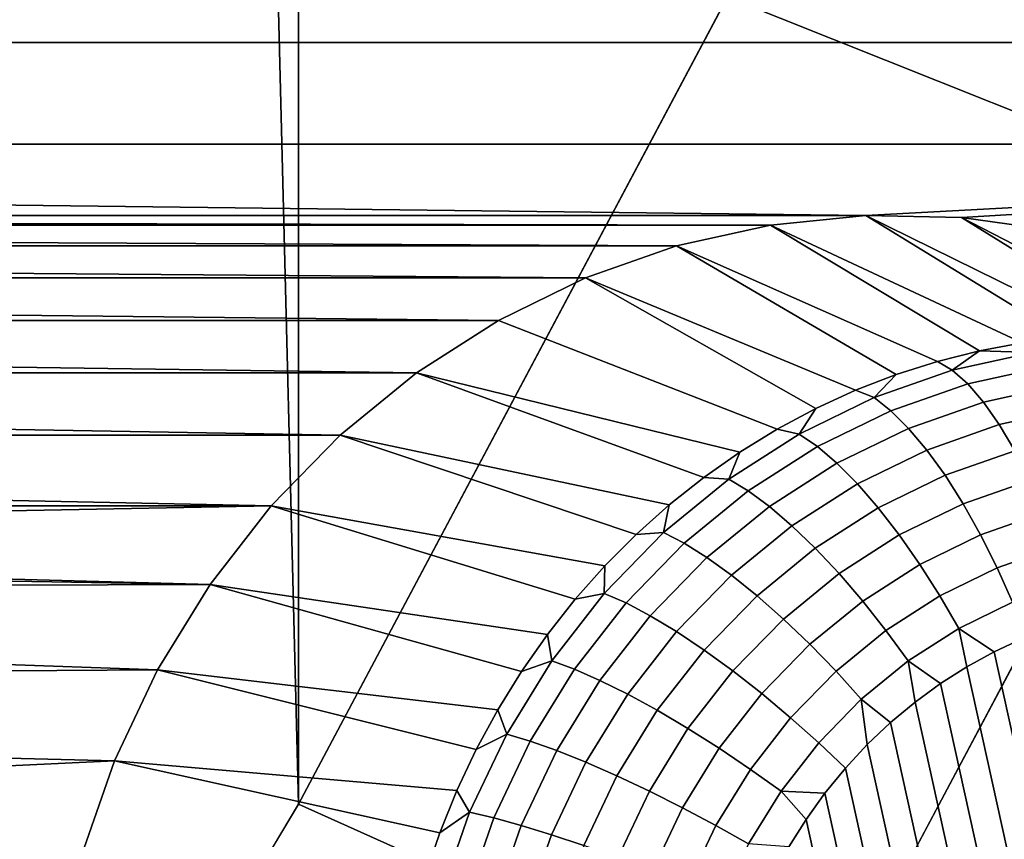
# Model space of a CAD drawing. Header units: metres. Extents: x -22 to 239, y -22 to 22.
# Tile 228 of 256: x 223.002 to 224.094, y -9.835 to -8.925. Entities that reach past the tile are written whole.
import ezdxf

# ---------------------------------------------------------------- set-up
doc = ezdxf.new("R2010")
doc.units = ezdxf.units.M
doc.layers.add('solid_10_151_033_XXX', color=7, linetype='CONTINUOUS')

msp = doc.modelspace()

# ---------------------------------------------------------------- linework, layer by layer
at = {"layer": 'solid_10_151_033_XXX'}
for points in [[(222.790314, -10.662548, 229.654709), (223.311127, -9.795467, 229.844269), (222.790329, 10.662547, 229.654709)], [(223.311127, -9.795467, 229.844269), (223.311127, 9.795466, 229.844269), (222.790329, 10.662547, 229.654709)], [(223.311127, -9.795467, 229.844269), (223.786972, -8.899793, 230.017456), (223.311127, 9.795466, 229.844269)], [(224.216629, -7.977893, 230.173843), (223.786972, -8.899793, 230.017456), (224.373199, -9.134019, 229.698654), (224.814148, -8.187881, 229.859146)], [(217.419846, -8.950665, 185.984253), (217.398132, -8.839912, 185.976349), (225.441681, -8.839912, 188.903946), (225.419968, -8.950665, 188.896042)], [(223.786972, -8.899793, 230.017456), (223.311127, -9.795467, 229.844269), (223.884811, -10.053299, 229.520889), (224.373199, -9.134019, 229.698654)], [(217.429779, -9.06338, 185.987854), (217.419846, -8.950665, 185.984253), (225.419968, -8.950665, 188.896042), (225.410034, -9.06338, 188.892441)], [(217.429779, -9.06338, 185.987854), (225.410034, -9.06338, 188.892441), (223.940399, -9.142619, 188.357529)], [(217.429779, -9.06338, 185.987854), (223.940399, -9.142619, 188.357529), (218.899399, -9.142619, 186.522766)], [(224.046585, -9.144731, 188.396179), (223.940399, -9.142619, 188.357529), (225.410034, -9.06338, 188.892441)], [(224.152115, -9.159515, 188.434586), (224.046585, -9.144731, 188.396179), (225.410034, -9.06338, 188.892441), (225.412018, -9.176414, 188.893158)], [(218.899399, -9.142619, 186.522766), (223.940399, -9.142619, 188.357529), (223.834457, -9.153193, 188.31897)], [(219.005356, -9.153193, 186.561325), (218.899399, -9.142619, 186.522766), (223.834457, -9.153193, 188.31897)], [(224.161255, -9.277864, 187.637558), (224.113678, -9.283782, 187.620239), (223.834457, -9.153193, 188.31897), (223.940399, -9.142619, 188.357529)], [(224.373199, -9.134019, 229.698654), (223.884811, -10.053299, 229.520889), (236.026474, -10.053297, 196.161942), (236.514862, -9.134017, 196.339706)], [(224.256989, -9.274899, 187.672394), (224.209076, -9.274899, 187.654968), (223.940399, -9.142619, 188.357529), (224.046585, -9.144731, 188.396179)], [(224.209076, -9.274899, 187.654968), (224.161255, -9.277864, 187.637558), (223.940399, -9.142619, 188.357529)], [(219.005356, -9.153193, 186.561325), (223.834457, -9.153193, 188.31897), (223.730408, -9.176295, 188.281097)], [(219.109406, -9.176295, 186.599197), (219.005356, -9.153193, 186.561325), (223.730408, -9.176295, 188.281097)], [(224.066498, -9.292635, 187.603073), (224.019882, -9.304391, 187.586105), (223.730408, -9.176295, 188.281097), (223.834457, -9.153193, 188.31897)], [(224.113678, -9.283782, 187.620239), (224.066498, -9.292635, 187.603073), (223.834457, -9.153193, 188.31897)], [(224.352386, -9.283782, 187.707123), (224.30481, -9.277864, 187.689804), (224.046585, -9.144731, 188.396179), (224.152115, -9.159515, 188.434586)], [(224.30481, -9.277864, 187.689804), (224.256989, -9.274899, 187.672394), (224.046585, -9.144731, 188.396179)], [(219.109406, -9.176295, 186.599197), (223.730408, -9.176295, 188.281097), (223.62944, -9.211653, 188.244354)], [(219.210373, -9.211653, 186.635941), (219.109406, -9.176295, 186.599197), (223.62944, -9.211653, 188.244354)], [(223.928986, -9.336448, 187.553009), (223.62944, -9.211653, 188.244354), (223.730408, -9.176295, 188.281097), (223.973999, -9.319012, 187.569397)], [(224.019882, -9.304391, 187.586105), (223.973999, -9.319012, 187.569397), (223.730408, -9.176295, 188.281097)], [(219.210373, -9.211653, 186.635941), (223.62944, -9.211653, 188.244354), (223.532715, -9.258869, 188.209152)], [(219.307098, -9.258869, 186.671143), (219.210373, -9.211653, 186.635941), (223.532715, -9.258869, 188.209152)], [(223.842178, -9.379519, 187.521423), (223.532715, -9.258869, 188.209152), (223.62944, -9.211653, 188.244354), (223.884995, -9.35664, 187.537003)], [(223.928986, -9.336448, 187.553009), (223.884995, -9.35664, 187.537003), (223.62944, -9.211653, 188.244354)], [(219.307098, -9.258869, 186.671143), (223.532715, -9.258869, 188.209152), (223.441742, -9.317199, 188.176041)], [(219.398056, -9.317199, 186.704254), (219.307098, -9.258869, 186.671143), (223.441742, -9.317199, 188.176041)], [(223.842178, -9.379519, 187.521423), (223.80069, -9.405008, 187.506317), (223.441742, -9.317199, 188.176041), (223.532715, -9.258869, 188.209152)], [(224.125595, -9.29433, 187.58136), (224.066498, -9.292635, 187.603073), (224.113678, -9.283782, 187.620239)], [(224.066498, -9.292635, 187.603073), (224.03624, -9.314172, 187.548843), (224.019882, -9.304391, 187.586105)], [(224.125595, -9.29433, 187.58136), (224.03624, -9.314172, 187.548843), (224.066498, -9.292635, 187.603073)], [(224.141083, -9.309852, 187.545654), (224.053345, -9.329333, 187.513718), (224.03624, -9.314172, 187.548843), (224.125595, -9.29433, 187.58136)], [(224.03624, -9.314172, 187.548843), (223.949524, -9.344536, 187.517273), (223.973999, -9.319012, 187.569397), (224.019882, -9.304391, 187.586105)], [(219.398056, -9.317199, 186.704254), (223.441742, -9.317199, 188.176041), (223.3573, -9.386155, 188.145309)], [(219.482513, -9.386155, 186.734985), (219.398056, -9.317199, 186.704254), (223.3573, -9.386155, 188.145309)], [(223.760666, -9.433022, 187.49176), (223.722244, -9.463464, 187.477768), (223.3573, -9.386155, 188.145309), (223.441742, -9.317199, 188.176041)], [(223.80069, -9.405008, 187.506317), (223.760666, -9.433022, 187.49176), (223.441742, -9.317199, 188.176041)], [(224.053345, -9.329333, 187.513718), (223.968201, -9.359148, 187.482742), (223.949524, -9.344536, 187.517273), (224.03624, -9.314172, 187.548843)], [(224.156418, -9.330573, 187.512634), (224.070847, -9.349575, 187.481491), (224.053345, -9.329333, 187.513718), (224.141083, -9.309852, 187.545654)], [(223.949524, -9.344536, 187.517273), (223.928986, -9.336448, 187.553009), (223.973999, -9.319012, 187.569397)], [(223.949524, -9.344536, 187.517273), (223.866562, -9.38504, 187.487076), (223.884995, -9.35664, 187.537003), (223.928986, -9.336448, 187.553009)], [(224.070847, -9.349575, 187.481491), (223.987808, -9.378654, 187.451263), (223.968201, -9.359148, 187.482742), (224.053345, -9.329333, 187.513718)], [(224.171326, -9.35609, 187.482941), (224.088409, -9.374501, 187.452759), (224.070847, -9.349575, 187.481491), (224.156418, -9.330573, 187.512634)], [(223.968201, -9.359148, 187.482742), (223.886734, -9.398919, 187.453079), (223.866562, -9.38504, 187.487076), (223.949524, -9.344536, 187.517273)], [(224.088409, -9.374501, 187.452759), (224.00795, -9.402676, 187.423477), (223.987808, -9.378654, 187.451263), (224.070847, -9.349575, 187.481491)], [(223.866562, -9.38504, 187.487076), (223.842178, -9.379519, 187.521423), (223.884995, -9.35664, 187.537003)], [(223.987808, -9.378654, 187.451263), (223.90834, -9.417446, 187.422348), (223.886734, -9.398919, 187.453079), (223.968201, -9.359148, 187.482742)], [(224.185501, -9.385904, 187.457138), (224.105698, -9.403625, 187.428101), (224.088409, -9.374501, 187.452759), (224.171326, -9.35609, 187.482941)], [(223.866562, -9.38504, 187.487076), (223.788376, -9.435177, 187.458618), (223.80069, -9.405008, 187.506317), (223.842178, -9.379519, 187.521423)], [(224.00795, -9.402676, 187.423477), (223.930969, -9.44026, 187.395447), (223.90834, -9.417446, 187.422348), (223.987808, -9.378654, 187.451263)], [(224.105698, -9.403625, 187.428101), (224.028244, -9.430743, 187.399902), (224.00795, -9.402676, 187.423477), (224.088409, -9.374501, 187.452759)], [(219.482513, -9.386155, 186.734985), (223.3573, -9.386155, 188.145309), (223.280792, -9.464584, 188.117447)], [(219.559021, -9.464584, 186.762848), (219.482513, -9.386155, 186.734985), (223.280792, -9.464584, 188.117447)], [(223.685547, -9.496233, 187.464417), (223.650711, -9.531217, 187.451736), (223.280792, -9.464584, 188.117447), (223.3573, -9.386155, 188.145309)], [(223.722244, -9.463464, 187.477768), (223.685547, -9.496233, 187.464417), (223.3573, -9.386155, 188.145309)], [(223.886734, -9.398919, 187.453079), (223.809967, -9.448147, 187.42514), (223.788376, -9.435177, 187.458618), (223.866562, -9.38504, 187.487076)], [(223.788376, -9.435177, 187.458618), (223.760666, -9.433022, 187.49176), (223.80069, -9.405008, 187.506317)], [(223.90834, -9.417446, 187.422348), (223.833466, -9.465461, 187.395096), (223.809967, -9.448147, 187.42514), (223.886734, -9.398919, 187.453079)], [(224.028244, -9.430743, 187.399902), (223.954147, -9.466918, 187.37294), (223.930969, -9.44026, 187.395447), (224.00795, -9.402676, 187.423477)], [(224.12236, -9.436379, 187.407974), (224.048309, -9.462309, 187.381027), (224.028244, -9.430743, 187.399902), (224.105698, -9.403625, 187.428101)], [(223.930969, -9.44026, 187.395447), (223.858414, -9.486782, 187.369049), (223.833466, -9.465461, 187.395096), (223.90834, -9.417446, 187.422348)], [(223.788376, -9.435177, 187.458618), (223.715942, -9.494314, 187.432266), (223.722244, -9.463464, 187.477768), (223.760666, -9.433022, 187.49176)], [(223.809967, -9.448147, 187.42514), (223.738861, -9.506212, 187.399261), (223.715942, -9.494314, 187.432266), (223.788376, -9.435177, 187.458618)], [(224.048309, -9.462309, 187.381027), (223.977463, -9.496898, 187.35524), (223.954147, -9.466918, 187.37294), (224.028244, -9.430743, 187.399902)], [(224.138077, -9.472125, 187.392792), (224.067734, -9.496758, 187.367188), (224.048309, -9.462309, 187.381027), (224.12236, -9.436379, 187.407974)], [(223.833466, -9.465461, 187.395096), (223.764114, -9.522096, 187.369843), (223.738861, -9.506212, 187.399261), (223.809967, -9.448147, 187.42514)], [(223.954147, -9.466918, 187.37294), (223.884323, -9.511694, 187.347519), (223.858414, -9.486782, 187.369049), (223.930969, -9.44026, 187.395447)], [(219.559021, -9.464584, 186.762848), (223.280792, -9.464584, 188.117447), (221.419907, -9.5, 187.44014)], [(221.526031, -9.506343, 187.478775), (221.419907, -9.5, 187.44014), (223.280792, -9.464584, 188.117447), (223.212921, -9.551761, 188.092743)], [(223.617828, -9.568297, 187.439774), (223.587036, -9.607349, 187.428558), (223.212921, -9.551761, 188.092743), (223.280792, -9.464584, 188.117447)], [(223.650711, -9.531217, 187.451736), (223.617828, -9.568297, 187.439774), (223.280792, -9.464584, 188.117447)], [(223.715942, -9.494314, 187.432266), (223.685547, -9.496233, 187.464417), (223.722244, -9.463464, 187.477768)], [(223.858414, -9.486782, 187.369049), (223.791214, -9.541655, 187.344589), (223.764114, -9.522096, 187.369843), (223.833466, -9.465461, 187.395096)], [(223.977463, -9.496898, 187.35524), (223.91069, -9.539712, 187.330933), (223.884323, -9.511694, 187.347519), (223.954147, -9.466918, 187.37294)], [(224.067734, -9.496758, 187.367188), (224.000427, -9.529616, 187.342697), (223.977463, -9.496898, 187.35524), (224.048309, -9.462309, 187.381027)], [(224.152542, -9.510165, 187.382843), (224.086136, -9.533417, 187.358688), (224.067734, -9.496758, 187.367188), (224.138077, -9.472125, 187.392792)], [(223.884323, -9.511694, 187.347519), (223.819641, -9.564508, 187.323975), (223.791214, -9.541655, 187.344589), (223.858414, -9.486782, 187.369049)], [(223.715942, -9.494314, 187.432266), (223.650208, -9.561708, 187.408325), (223.650711, -9.531217, 187.451736), (223.685547, -9.496233, 187.464417)], [(223.738861, -9.506212, 187.399261), (223.674301, -9.572385, 187.375763), (223.650208, -9.561708, 187.408325), (223.715942, -9.494314, 187.432266)], [(224.000427, -9.529616, 187.342697), (223.936996, -9.570288, 187.319611), (223.91069, -9.539712, 187.330933), (223.977463, -9.496898, 187.35524)], [(224.086136, -9.533417, 187.358688), (224.022598, -9.564434, 187.335556), (224.000427, -9.529616, 187.342697), (224.067734, -9.496758, 187.367188)], [(221.630936, -9.525311, 187.516953), (221.526031, -9.506343, 187.478775), (223.212921, -9.551761, 188.092743)], [(223.764114, -9.522096, 187.369843), (223.701141, -9.586638, 187.346924), (223.674301, -9.572385, 187.375763), (223.738861, -9.506212, 187.399261)], [(223.91069, -9.539712, 187.330933), (223.848846, -9.590212, 187.308426), (223.819641, -9.564508, 187.323975), (223.884323, -9.511694, 187.347519)], [(224.165466, -9.549758, 187.378326), (224.10318, -9.571573, 187.355652), (224.086136, -9.533417, 187.358688), (224.152542, -9.510165, 187.382843)], [(221.732986, -9.556598, 187.554108), (221.630936, -9.525311, 187.516953), (223.212921, -9.551761, 188.092743)], [(223.791214, -9.541655, 187.344589), (223.730209, -9.60419, 187.322388), (223.701141, -9.586638, 187.346924), (223.764114, -9.522096, 187.369843)], [(223.650208, -9.561708, 187.408325), (223.617828, -9.568297, 187.439774), (223.650711, -9.531217, 187.451736)], [(224.022598, -9.564434, 187.335556), (223.962723, -9.602827, 187.313766), (223.936996, -9.570288, 187.319611), (224.000427, -9.529616, 187.342697)], [(224.10318, -9.571573, 187.355652), (224.043564, -9.600674, 187.333969), (224.022598, -9.564434, 187.335556), (224.086136, -9.533417, 187.358688)], [(223.819641, -9.564508, 187.323975), (223.760925, -9.624699, 187.302612), (223.730209, -9.60419, 187.322388), (223.791214, -9.541655, 187.344589)], [(223.936996, -9.570288, 187.319611), (223.87825, -9.618261, 187.298218), (223.848846, -9.590212, 187.308426), (223.91069, -9.539712, 187.330933)], [(221.831329, -9.599946, 187.58989), (221.732986, -9.556598, 187.554108), (223.212921, -9.551761, 188.092743), (223.154678, -9.646414, 188.071548)], [(223.558426, -9.64824, 187.418152), (223.532104, -9.690833, 187.408569), (223.154678, -9.646414, 188.071548), (223.212921, -9.551761, 188.092743)], [(223.587036, -9.607349, 187.428558), (223.558426, -9.64824, 187.418152), (223.212921, -9.551761, 188.092743)], [(223.650208, -9.561708, 187.408325), (223.591965, -9.636512, 187.387131), (223.587036, -9.607349, 187.428558), (223.617828, -9.568297, 187.439774)], [(223.674301, -9.572385, 187.375763), (223.617111, -9.645833, 187.35495), (223.591965, -9.636512, 187.387131), (223.650208, -9.561708, 187.408325)], [(223.848846, -9.590212, 187.308426), (223.792694, -9.647762, 187.287994), (223.760925, -9.624699, 187.302612), (223.819641, -9.564508, 187.323975)], [(224.043564, -9.600674, 187.333969), (223.987396, -9.636694, 187.313522), (223.962723, -9.602827, 187.313766), (224.022598, -9.564434, 187.335556)], [(223.701141, -9.586638, 187.346924), (223.64537, -9.658277, 187.32663), (223.617111, -9.645833, 187.35495), (223.674301, -9.572385, 187.375763)], [(223.962723, -9.602827, 187.313766), (223.907272, -9.648112, 187.293579), (223.87825, -9.618261, 187.298218), (223.936996, -9.570288, 187.319611)], [(224.11348, -9.612209, 187.356354), (224.082642, -9.626644, 187.345123), (224.043564, -9.600674, 187.333969), (224.10318, -9.571573, 187.355652)], [(223.730209, -9.60419, 187.322388), (223.676163, -9.6736, 187.302719), (223.64537, -9.658277, 187.32663), (223.701141, -9.586638, 187.346924)], [(223.87825, -9.618261, 187.298218), (223.824905, -9.672934, 187.278809), (223.792694, -9.647762, 187.287994), (223.848846, -9.590212, 187.308426)], [(221.924316, -9.654629, 187.623734), (221.831329, -9.599946, 187.58989), (223.154678, -9.646414, 188.071548)], [(224.05249, -9.643208, 187.334152), (224.023193, -9.661843, 187.323486), (223.987396, -9.636694, 187.313522), (224.043564, -9.600674, 187.333969)], [(224.082642, -9.626644, 187.345123), (224.05249, -9.643208, 187.334152), (224.043564, -9.600674, 187.333969)], [(223.591965, -9.636512, 187.387131), (223.558426, -9.64824, 187.418152), (223.587036, -9.607349, 187.428558)], [(223.760925, -9.624699, 187.302612), (223.708908, -9.691504, 187.283676), (223.676163, -9.6736, 187.302719), (223.730209, -9.60419, 187.322388)], [(223.987396, -9.636694, 187.313522), (223.935364, -9.679181, 187.294586), (223.907272, -9.648112, 187.293579), (223.962723, -9.602827, 187.313766)], [(224.11348, -9.612209, 187.356354), (224.360474, -10.730081, 187.446259), (224.326584, -10.731784, 187.433914), (224.082642, -9.626644, 187.345123)], [(223.907272, -9.648112, 187.293579), (223.856934, -9.69972, 187.275253), (223.824905, -9.672934, 187.278809), (223.87825, -9.618261, 187.298218)], [(223.792694, -9.647762, 187.287994), (223.742966, -9.711641, 187.269882), (223.708908, -9.691504, 187.283676), (223.760925, -9.624699, 187.302612)], [(224.082642, -9.626644, 187.345123), (224.326584, -10.731784, 187.433914), (224.292465, -10.731228, 187.421494), (224.05249, -9.643208, 187.334152)], [(223.591965, -9.636512, 187.387131), (223.541962, -9.717785, 187.368927), (223.532104, -9.690833, 187.408569), (223.558426, -9.64824, 187.418152)], [(223.617111, -9.645833, 187.35495), (223.568024, -9.725633, 187.337082), (223.541962, -9.717785, 187.368927), (223.591965, -9.636512, 187.387131)], [(223.994919, -9.6825, 187.313202), (223.967789, -9.705108, 187.303329), (223.935364, -9.679181, 187.294586), (223.987396, -9.636694, 187.313522)], [(224.023193, -9.661843, 187.323486), (223.994919, -9.6825, 187.313202), (223.987396, -9.636694, 187.313522)], [(224.05249, -9.643208, 187.334152), (224.292465, -10.731228, 187.421494), (224.258255, -10.728389, 187.409042), (224.023193, -9.661843, 187.323486)], [(222.011078, -9.72014, 187.655319), (221.924316, -9.654629, 187.623734), (223.154678, -9.646414, 188.071548), (223.106766, -9.747412, 188.054123)], [(223.508163, -9.734982, 187.399841), (223.486664, -9.780538, 187.392029), (223.106766, -9.747412, 188.054123), (223.154678, -9.646414, 188.071548)], [(223.532104, -9.690833, 187.408569), (223.508163, -9.734982, 187.399841), (223.154678, -9.646414, 188.071548)], [(223.64537, -9.658277, 187.32663), (223.597488, -9.736111, 187.309204), (223.568024, -9.725633, 187.337082), (223.617111, -9.645833, 187.35495)], [(223.824905, -9.672934, 187.278809), (223.777664, -9.733617, 187.261612), (223.742966, -9.711641, 187.269882), (223.792694, -9.647762, 187.287994)], [(223.935364, -9.679181, 187.294586), (223.888123, -9.7276, 187.27739), (223.856934, -9.69972, 187.275253), (223.907272, -9.648112, 187.293579)], [(223.676163, -9.6736, 187.302719), (223.629776, -9.749013, 187.285828), (223.597488, -9.736111, 187.309204), (223.64537, -9.658277, 187.32663)], [(224.023193, -9.661843, 187.323486), (224.258255, -10.728389, 187.409042), (224.224152, -10.723241, 187.396637), (223.994919, -9.6825, 187.313202)], [(223.708908, -9.691504, 187.283676), (223.664261, -9.764089, 187.267426), (223.629776, -9.749013, 187.285828), (223.676163, -9.6736, 187.302719)], [(223.856934, -9.69972, 187.275253), (223.812332, -9.757003, 187.259018), (223.777664, -9.733617, 187.261612), (223.824905, -9.672934, 187.278809)], [(223.942017, -9.729537, 187.293945), (223.917709, -9.755691, 187.285095), (223.888123, -9.7276, 187.27739), (223.935364, -9.679181, 187.294586)], [(223.967789, -9.705108, 187.303329), (223.942017, -9.729537, 187.293945), (223.935364, -9.679181, 187.294586)], [(223.994919, -9.6825, 187.313202), (224.224152, -10.723241, 187.396637), (224.190353, -10.715796, 187.384323), (223.967789, -9.705108, 187.303329)], [(223.541962, -9.717785, 187.368927), (223.508163, -9.734982, 187.399841), (223.532104, -9.690833, 187.408569)], [(223.742966, -9.711641, 187.269882), (223.700272, -9.781044, 187.254349), (223.664261, -9.764089, 187.267426), (223.708908, -9.691504, 187.283676)], [(223.888123, -9.7276, 187.27739), (223.846283, -9.781343, 187.262161), (223.812332, -9.757003, 187.259018), (223.856934, -9.69972, 187.275253)], [(223.967789, -9.705108, 187.303329), (224.190353, -10.715796, 187.384323), (224.157013, -10.70608, 187.372192), (223.942017, -9.729537, 187.293945)], [(222.090347, -9.795527, 187.684174), (222.011078, -9.72014, 187.655319), (223.106766, -9.747412, 188.054123)], [(223.541962, -9.717785, 187.368927), (223.500824, -9.804504, 187.353958), (223.486664, -9.780538, 187.392029), (223.508163, -9.734982, 187.399841)], [(223.568024, -9.725633, 187.337082), (223.527634, -9.810781, 187.322388), (223.500824, -9.804504, 187.353958), (223.541962, -9.717785, 187.368927)], [(223.777664, -9.733617, 187.261612), (223.737106, -9.799547, 187.246857), (223.700272, -9.781044, 187.254349), (223.742966, -9.711641, 187.269882)], [(223.597488, -9.736111, 187.309204), (223.55809, -9.819161, 187.294861), (223.527634, -9.810781, 187.322388), (223.568024, -9.725633, 187.337082)], [(223.917709, -9.755691, 187.285095), (223.894989, -9.783453, 187.276825), (223.846283, -9.781343, 187.262161), (223.888123, -9.7276, 187.27739)], [(223.942017, -9.729537, 187.293945), (224.157013, -10.70608, 187.372192), (224.124298, -10.694126, 187.360291), (223.917709, -9.755691, 187.285095)], [(223.629776, -9.749013, 187.285828), (223.591599, -9.82948, 187.271927), (223.55809, -9.819161, 187.294861), (223.597488, -9.736111, 187.309204)], [(223.812332, -9.757003, 187.259018), (223.774033, -9.819239, 187.245087), (223.737106, -9.799547, 187.246857), (223.777664, -9.733617, 187.261612)], [(222.161194, -9.879889, 187.709946), (222.090347, -9.795527, 187.684174), (223.106766, -9.747412, 188.054123), (223.069763, -9.853551, 188.040649)], [(223.467682, -9.827348, 187.385117), (223.451294, -9.875252, 187.37915), (223.069763, -9.853551, 188.040649), (223.106766, -9.747412, 188.054123)], [(223.486664, -9.780538, 187.392029), (223.467682, -9.827348, 187.385117), (223.106766, -9.747412, 188.054123)], [(223.664261, -9.764089, 187.267426), (223.627518, -9.841537, 187.254059), (223.591599, -9.82948, 187.271927), (223.629776, -9.749013, 187.285828)], [(223.700272, -9.781044, 187.254349), (223.665131, -9.855098, 187.241562), (223.627518, -9.841537, 187.254059), (223.664261, -9.764089, 187.267426)], [(223.846283, -9.781343, 187.262161), (223.810364, -9.839733, 187.249084), (223.774033, -9.819239, 187.245087), (223.812332, -9.757003, 187.259018)], [(223.917709, -9.755691, 187.285095), (224.124298, -10.694126, 187.360291), (224.092407, -10.680019, 187.348679), (223.894989, -9.783453, 187.276825)], [(223.500824, -9.804504, 187.353958), (223.467682, -9.827348, 187.385117), (223.486664, -9.780538, 187.392029)], [(223.737106, -9.799547, 187.246857), (223.703735, -9.869897, 187.234711), (223.665131, -9.855098, 187.241562), (223.700272, -9.781044, 187.254349)], [(223.874008, -9.812634, 187.269196), (223.854828, -9.843122, 187.262207), (223.810364, -9.839733, 187.249084), (223.846283, -9.781343, 187.262161)], [(223.894989, -9.783453, 187.276825), (223.874008, -9.812634, 187.269196), (223.846283, -9.781343, 187.262161)], [(223.894989, -9.783453, 187.276825), (224.092407, -10.680019, 187.348679), (224.061478, -10.663824, 187.337418), (223.874008, -9.812634, 187.269196)], [(223.311127, -9.795467, 229.844269), (222.790314, -10.662548, 229.654709), (223.350296, -10.943189, 229.326355), (223.884811, -10.053299, 229.520889)], [(223.500824, -9.804504, 187.353958), (223.46907, -9.89558, 187.342407), (223.451294, -9.875252, 187.37915), (223.467682, -9.827348, 187.385117)], [(223.527634, -9.810781, 187.322388), (223.496445, -9.900207, 187.311035), (223.46907, -9.89558, 187.342407), (223.500824, -9.804504, 187.353958)], [(223.774033, -9.819239, 187.245087), (223.742538, -9.885645, 187.233627), (223.703735, -9.869897, 187.234711), (223.737106, -9.799547, 187.246857)], [(223.55809, -9.819161, 187.294861), (223.527679, -9.906384, 187.283783), (223.496445, -9.900207, 187.311035), (223.527634, -9.810781, 187.322388)], [(223.591599, -9.82948, 187.271927), (223.562134, -9.91399, 187.261215), (223.527679, -9.906384, 187.283783), (223.55809, -9.819161, 187.294861)], [(223.810364, -9.839733, 187.249084), (223.780807, -9.902037, 187.238327), (223.742538, -9.885645, 187.233627), (223.774033, -9.819239, 187.245087)], [(223.874008, -9.812634, 187.269196), (224.061478, -10.663824, 187.337418), (223.854828, -9.843122, 187.262207)], [(223.627518, -9.841537, 187.254059), (223.599152, -9.922877, 187.243729), (223.562134, -9.91399, 187.261215), (223.591599, -9.82948, 187.271927)]]:
    msp.add_3dface(points, dxfattribs=at)

doc.saveas('drawing.dxf')
